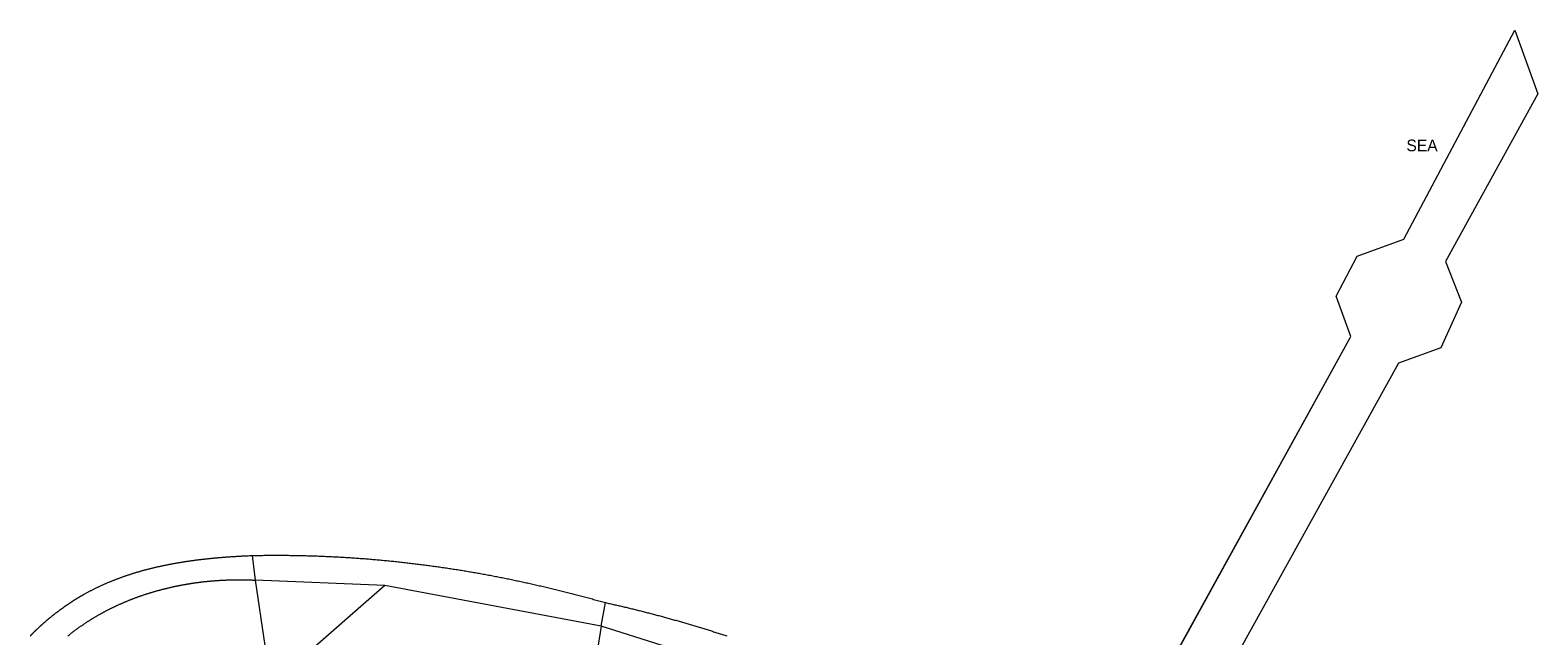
# Model space of a CAD drawing. Header units: millimetres. Extents: x -97041 to 284557, y -33528 to 335809.
# Tile 27 of 41: x -88965 to 117889, y 252742 to 335809. Entities that reach past the tile are written whole.
import ezdxf
from ezdxf.enums import TextEntityAlignment as Align

# ---------------------------------------------------------------- set-up
doc = ezdxf.new("R2010")
doc.units = ezdxf.units.MM
for name, color, linetype, lineweight in [('ANNOTATION', 7, 'Continuous', 13), ('GREEN', 3, 'Continuous', 18), ('PIER', 8, 'Continuous', 18)]:
    doc.layers.add(name, color=color, linetype=linetype, lineweight=lineweight)

msp = doc.modelspace()

# ---------------------------------------------------------------- linework, layer by layer
at = {"layer": 'GREEN'}
for points in [[(-88965.257, 252719.503), (-88928.129, 252757.699), (-88890.938, 252795.838), (-88853.683, 252833.918), (-88816.365, 252871.94), (-88778.984, 252909.903), (-88741.54, 252947.808), (-88704.034, 252985.653), (-88666.465, 253023.441), (-88628.834, 253061.169), (-88591.14, 253098.837), (-88553.385, 253136.447), (-88515.568, 253173.997), (-88477.689, 253211.488), (-88439.748, 253248.919), (-88401.746, 253286.29), (-88363.683, 253323.601), (-88325.558, 253360.852), (-88287.373, 253398.042), (-88249.127, 253435.173), (-88210.821, 253472.242), (-88172.454, 253509.251), (-88134.026, 253546.2), (-88095.539, 253583.087), (-88056.991, 253619.913), (-88018.384, 253656.678), (-87979.717, 253693.382), (-87940.991, 253730.024), (-87902.205, 253766.604), (-87863.36, 253803.123), (-87824.456, 253839.58), (-87785.494, 253875.974), (-87746.472, 253912.307), (-87707.392, 253948.577), (-87668.254, 253984.785), (-87629.057, 254020.93), (-87589.803, 254057.012), (-87550.49, 254093.032), (-87511.12, 254128.988), (-87471.692, 254164.881), (-87432.206, 254200.711), (-87392.664, 254236.478), (-87353.064, 254272.181), (-87313.408, 254307.82), (-87273.694, 254343.395), (-87233.924, 254378.907), (-87194.097, 254414.354), (-87154.215, 254449.737), (-87114.275, 254485.056), (-87074.28, 254520.31), (-87034.23, 254555.499), (-86994.123, 254590.624), (-86953.961, 254625.683), (-86913.743, 254660.678), (-86873.471, 254695.607), (-86833.143, 254730.471), (-86792.761, 254765.27), (-86752.323, 254800.002), (-86711.831, 254834.669), (-86671.285, 254869.27), (-86630.684, 254903.805), (-86590.03, 254938.274), (-86549.321, 254972.677), (-86508.559, 255007.013), (-86467.743, 255041.282), (-86426.873, 255075.485), (-86385.951, 255109.62), (-86344.975, 255143.689), (-86303.946, 255177.691), (-86262.864, 255211.625), (-86221.73, 255245.492), (-86180.543, 255279.291), (-86139.304, 255313.022), (-86098.012, 255346.686), (-86056.669, 255380.282), (-86015.274, 255413.809), (-85973.827, 255447.268), (-85932.328, 255480.659), (-85890.778, 255513.982), (-85849.177, 255547.235), (-85807.525, 255580.42), (-85765.821, 255613.536), (-85724.067, 255646.583), (-85682.263, 255679.56), (-85640.408, 255712.468), (-85598.502, 255745.307), (-85556.547, 255778.076), (-85514.542, 255810.775), (-85472.486, 255843.404), (-85430.381, 255875.963), (-85388.227, 255908.452), (-85346.023, 255940.871), (-85303.771, 255973.219), (-85261.469, 256005.497), (-85219.118, 256037.704), (-85176.719, 256069.839), (-85134.271, 256101.904), (-85091.774, 256133.898), (-85049.23, 256165.82), (-85006.637, 256197.671), (-84963.996, 256229.451), (-84921.308, 256261.158), (-84878.572, 256292.794), (-84835.789, 256324.358), (-84792.958, 256355.85), (-84750.081, 256387.269), (-84707.156, 256418.616), (-84664.185, 256449.89), (-84621.167, 256481.092), (-84578.102, 256512.221), (-84534.991, 256543.277), (-84491.834, 256574.26), (-84448.631, 256605.169), (-84405.382, 256636.005), (-84362.088, 256666.768), (-84318.748, 256697.457), (-84275.362, 256728.072), (-84231.932, 256758.614), (-84188.456, 256789.081), (-84144.935, 256819.474), (-84101.37, 256849.793), (-84057.76, 256880.037), (-84014.106, 256910.207), (-83970.407, 256940.301), (-83926.665, 256970.321), (-83882.878, 257000.266), (-83839.048, 257030.136), (-83795.174, 257059.93), (-83751.257, 257089.649), (-83707.296, 257119.293), (-83663.292, 257148.86), (-83619.245, 257178.352), (-83575.155, 257207.768), (-83531.023, 257237.107), (-83486.848, 257266.371), (-83442.631, 257295.558), (-83398.372, 257324.668), (-83354.07, 257353.702), (-83309.727, 257382.659), (-83265.342, 257411.539), (-83220.915, 257440.341), (-83176.447, 257469.067), (-83131.938, 257497.715), (-83087.388, 257526.286), (-83042.797, 257554.779), (-82998.165, 257583.194), (-82953.492, 257611.531), (-82908.779, 257639.79), (-82864.026, 257667.971), (-82819.233, 257696.074), (-82774.399, 257724.098), (-82729.526, 257752.044), (-82684.613, 257779.91), (-82639.661, 257807.698), (-82594.669, 257835.407), (-82549.638, 257863.037), (-82504.569, 257890.587), (-82459.46, 257918.058), (-82414.312, 257945.449), (-82369.126, 257972.761), (-82323.902, 257999.992), (-82278.64, 258027.144), (-82233.339, 258054.215), (-82188, 258081.207), (-82142.624, 258108.118), (-82097.21, 258134.948), (-82051.759, 258161.697), (-82006.271, 258188.366), (-81960.745, 258214.954), (-81915.182, 258241.46), (-81869.583, 258267.886), (-81823.947, 258294.23), (-81778.274, 258320.492), (-81732.566, 258346.673), (-81686.821, 258372.772), (-81641.04, 258398.789), (-81595.223, 258424.724), (-81549.37, 258450.577), (-81468.047, 258496.178), (-81386.612, 258541.522), (-81305.067, 258586.608), (-81223.411, 258631.438), (-81141.647, 258676.013), (-81059.773, 258720.332), (-80977.791, 258764.398), (-80895.701, 258808.21), (-80813.504, 258851.77), (-80731.199, 258895.078), (-80648.789, 258938.135), (-80566.272, 258980.942), (-80483.65, 259023.499), (-80400.923, 259065.807), (-80318.092, 259107.867), (-80235.157, 259149.679), (-80152.118, 259191.245), (-80068.977, 259232.565), (-79985.733, 259273.64), (-79902.388, 259314.47), (-79818.941, 259355.057), (-79735.393, 259395.401), (-79651.745, 259435.503), (-79567.998, 259475.363), (-79484.151, 259514.982), (-79400.205, 259554.362), (-79316.161, 259593.502), (-79232.019, 259632.404), (-79147.78, 259671.068), (-79063.445, 259709.495), (-78979.013, 259747.685), (-78894.485, 259785.64), (-78809.862, 259823.361), (-78725.145, 259860.847), (-78640.333, 259898.1), (-78555.428, 259935.121), (-78470.429, 259971.909), (-78385.338, 260008.467), (-78300.154, 260044.794), (-78214.879, 260080.891), (-78129.513, 260116.76), (-78044.057, 260152.401), (-77958.51, 260187.814), (-77872.873, 260223), (-77787.148, 260257.961), (-77701.334, 260292.697), (-77615.432, 260327.208), (-77529.442, 260361.495), (-77443.365, 260395.56), (-77357.202, 260429.402), (-77270.952, 260463.023), (-77184.618, 260496.423), (-77098.198, 260529.603), (-77011.693, 260562.564), (-76925.105, 260595.306), (-76838.433, 260627.831), (-76751.678, 260660.139), (-76664.841, 260692.23), (-76577.922, 260724.106), (-76490.921, 260755.767), (-76403.839, 260787.214), (-76316.677, 260818.448), (-76229.435, 260849.469), (-76142.114, 260880.278), (-76054.714, 260910.877), (-75967.235, 260941.264), (-75879.678, 260971.443), (-75792.044, 261001.412), (-75704.334, 261031.174), (-75616.546, 261060.728), (-75528.683, 261090.075), (-75440.745, 261119.216), (-75352.732, 261148.153), (-75264.645, 261176.884), (-75176.483, 261205.413), (-75088.249, 261233.738), (-74999.941, 261261.861), (-74911.562, 261289.783), (-74823.11, 261317.504), (-74734.588, 261345.024), (-74645.994, 261372.346), (-74557.331, 261399.469), (-74468.597, 261426.395), (-74379.795, 261453.123), (-74290.924, 261479.656), (-74201.984, 261505.992), (-74112.977, 261532.134), (-74023.903, 261558.082), (-73934.762, 261583.837), (-73845.554, 261609.399), (-73756.282, 261634.769), (-73666.944, 261659.948), (-73577.541, 261684.937), (-73488.074, 261709.736), (-73398.544, 261734.346), (-73308.95, 261758.768), (-73219.294, 261783.003), (-73129.576, 261807.051), (-73039.797, 261830.914), (-72949.956, 261854.591), (-72860.054, 261878.083), (-72770.093, 261901.393), (-72680.072, 261924.519), (-72589.992, 261947.463), (-72499.854, 261970.225), (-72409.657, 261992.807), (-72319.403, 262015.209), (-72229.092, 262037.431), (-72138.725, 262059.476), (-72048.301, 262081.342), (-71957.822, 262103.031), (-71867.288, 262124.544), (-71776.7, 262145.882), (-71686.058, 262167.045), (-71595.362, 262188.034), (-71504.614, 262208.849), (-71413.813, 262229.492), (-71322.96, 262249.963), (-71232.056, 262270.263), (-71141.1, 262290.393), (-71050.095, 262310.353), (-70959.039, 262330.144), (-70867.935, 262349.768), (-70776.781, 262369.223), (-70685.579, 262388.513), (-70594.33, 262407.636), (-70503.032, 262426.594), (-70411.689, 262445.388), (-70320.299, 262464.018), (-70228.863, 262482.485), (-70137.381, 262500.79), (-70045.855, 262518.933), (-69954.285, 262536.916), (-69862.671, 262554.739), (-69771.014, 262572.403), (-69679.314, 262589.908), (-69587.572, 262607.255), (-69495.788, 262624.446), (-69403.963, 262641.48), (-69312.097, 262658.358), (-69220.191, 262675.082), (-69128.246, 262691.652), (-69036.261, 262708.069), (-68944.238, 262724.333), (-68852.176, 262740.445), (-68760.077, 262756.406), (-68667.941, 262772.217), (-68575.768, 262787.878), (-68483.559, 262803.39), (-68391.314, 262818.755), (-68299.034, 262833.971), (-68206.72, 262849.042), (-68114.372, 262863.966), (-68021.99, 262878.745), (-67929.575, 262893.38), (-67837.127, 262907.871), (-67744.648, 262922.22), (-67652.137, 262936.426), (-67559.595, 262950.49), (-67467.022, 262964.414), (-67374.42, 262978.198), (-67281.788, 262991.843), (-67189.127, 263005.349), (-67096.437, 263018.718), (-67003.72, 263031.949), (-66910.975, 263045.045), (-66818.203, 263058.004), (-66725.405, 263070.829), (-66632.581, 263083.52), (-66539.731, 263096.078), (-66446.857, 263108.503), (-66353.958, 263120.797), (-66261.035, 263132.959), (-66168.089, 263144.991), (-66075.12, 263156.893), (-65982.129, 263168.667), (-65889.116, 263180.312), (-65796.082, 263191.83), (-65703.026, 263203.222), (-65609.951, 263214.487), (-65516.855, 263225.628), (-65423.741, 263236.644), (-65330.607, 263247.536), (-65237.455, 263258.305), (-65144.286, 263268.953), (-65051.099, 263279.479), (-64957.896, 263289.884), (-64864.676, 263300.169), (-64771.441, 263310.335), (-64678.19, 263320.382), (-64584.925, 263330.312), (-64491.645, 263340.125), (-64398.352, 263349.821), (-64305.045, 263359.403), (-64211.726, 263368.869), (-64118.395, 263378.221), (-64025.052, 263387.46), (-63931.698, 263396.586), (-63838.333, 263405.601), (-63744.958, 263414.505), (-63651.574, 263423.298), (-63558.18, 263431.981), (-63464.778, 263440.556), (-63371.368, 263449.023), (-63277.95, 263457.382), (-63184.525, 263465.635), (-63091.094, 263473.782), (-62997.657, 263481.824), (-62904.214, 263489.761), (-62810.766, 263497.595), (-62717.313, 263505.326), (-62623.856, 263512.954), (-62530.396, 263520.481), (-62436.933, 263527.908), (-62343.468, 263535.234), (-62250, 263542.462), (-62156.531, 263549.59), (-62063.061, 263556.622), (-61969.591, 263563.556), (-61876.121, 263570.394), (-61782.651, 263577.136), (-61689.183, 263583.784), (-61595.716, 263590.337), (-61502.251, 263596.798), (-61408.788, 263603.165), (-61315.329, 263609.441), (-61221.874, 263615.626), (-61128.422, 263621.721), (-61034.975, 263627.726), (-60941.534, 263633.642), (-60848.098, 263639.47), (-60754.668, 263645.211), (-60661.245, 263650.865), (-60567.829, 263656.434), (-60474.421, 263661.917), (-60381.021, 263667.315), (-60287.63, 263672.631), (-60194.248, 263677.863), (-60100.876, 263683.013), (-60007.514, 263688.081), (-59914.163, 263693.069), (-59820.823, 263697.977), (-59727.495, 263702.806), (-59634.179, 263707.556), (-59540.876, 263712.229), (-59447.586, 263716.825), (-59261.048, 263725.788), (-59074.57, 263734.452), (-58888.156, 263742.823), (-58701.809, 263750.907), (-58515.533, 263758.71)], [(-58515.533, 263758.71), (-58314.029, 263762.809), (-58112.633, 263766.65), (-57911.344, 263770.231), (-57710.162, 263773.555), (-57509.087, 263776.62), (-57308.118, 263779.427), (-57107.257, 263781.976), (-56906.502, 263784.269), (-56705.853, 263786.304), (-56505.311, 263788.083), (-56304.874, 263789.606), (-56104.544, 263790.874), (-55904.319, 263791.885), (-55704.2, 263792.642), (-55504.187, 263793.144), (-55304.278, 263793.392), (-55104.476, 263793.385), (-54904.778, 263793.125), (-54705.185, 263792.611), (-54505.697, 263791.845), (-54306.314, 263790.825), (-54107.035, 263789.554), (-53907.861, 263788.03), (-53708.79, 263786.255), (-53509.824, 263784.228), (-53310.962, 263781.95), (-53112.204, 263779.422), (-52913.549, 263776.643), (-52714.998, 263773.615), (-52516.551, 263770.337), (-52318.206, 263766.809), (-52119.965, 263763.033), (-51921.826, 263759.008), (-51723.791, 263754.735), (-51525.858, 263750.214), (-51328.028, 263745.445), (-51130.3, 263740.429), (-50932.674, 263735.167), (-50735.15, 263729.658), (-50537.729, 263723.902), (-50340.409, 263717.901), (-50143.191, 263711.654), (-49946.074, 263705.163), (-49749.059, 263698.426), (-49552.145, 263691.445), (-49355.333, 263684.22), (-49158.621, 263676.751), (-48962.01, 263669.038), (-48765.5, 263661.083), (-48569.09, 263652.885), (-48372.781, 263644.444), (-48176.571, 263635.761), (-47980.463, 263626.837), (-47784.454, 263617.671), (-47588.544, 263608.264), (-47392.735, 263598.617), (-47197.025, 263588.729), (-47001.415, 263578.601), (-46805.904, 263568.234), (-46610.491, 263557.627), (-46415.178, 263546.781), (-46219.964, 263535.697), (-46024.849, 263524.374), (-45829.832, 263512.814), (-45634.913, 263501.015), (-45440.093, 263488.98), (-45245.371, 263476.707), (-45050.746, 263464.199), (-44856.22, 263451.453), (-44661.792, 263438.472), (-44467.461, 263425.256), (-44273.227, 263411.804), (-44079.091, 263398.117), (-43885.051, 263384.196), (-43691.109, 263370.041), (-43497.264, 263355.651), (-43303.515, 263341.029), (-43109.863, 263326.173), (-42916.307, 263311.084), (-42722.848, 263295.763), (-42529.485, 263280.21), (-42336.218, 263264.425), (-42143.046, 263248.409), (-41949.971, 263232.162), (-41756.991, 263215.683), (-41564.106, 263198.975), (-41371.317, 263182.036), (-41178.622, 263164.868), (-40986.023, 263147.47), (-40793.519, 263129.844), (-40601.109, 263111.988), (-40408.794, 263093.904), (-40216.574, 263075.593), (-40024.447, 263057.053), (-39832.415, 263038.287), (-39640.477, 263019.293), (-39448.633, 263000.073), (-39256.882, 262980.626), (-39065.225, 262960.954), (-38873.662, 262941.056), (-38682.192, 262920.933), (-38490.815, 262900.584), (-38299.531, 262880.012), (-38108.339, 262859.215), (-37917.241, 262838.194), (-37726.235, 262816.949), (-37535.322, 262795.482), (-37344.501, 262773.791), (-37153.772, 262751.878), (-36963.135, 262729.743), (-36772.59, 262707.386), (-36582.137, 262684.808), (-36391.775, 262662.008), (-36201.505, 262638.988), (-36011.326, 262615.747), (-35821.238, 262592.287), (-35631.241, 262568.606), (-35441.336, 262544.706), (-35251.521, 262520.587), (-35061.796, 262496.249), (-34872.162, 262471.693), (-34682.618, 262446.918), (-34493.165, 262421.926), (-34303.801, 262396.717), (-34114.528, 262371.291), (-33925.344, 262345.648), (-33736.25, 262319.788), (-33547.245, 262293.713), (-33358.329, 262267.422), (-33169.503, 262240.916), (-32980.766, 262214.195), (-32792.117, 262187.259), (-32603.558, 262160.109), (-32415.087, 262132.745), (-32226.704, 262105.167), (-32038.41, 262077.376), (-31850.204, 262049.372), (-31662.086, 262021.156), (-31474.056, 261992.727), (-31286.114, 261964.087), (-31098.259, 261935.235), (-30910.492, 261906.172), (-30722.812, 261876.898), (-30535.219, 261847.414), (-30347.714, 261817.719), (-30160.295, 261787.815), (-29972.963, 261757.701), (-29785.718, 261727.378), (-29598.559, 261696.846), (-29411.486, 261666.106), (-29224.5, 261635.157), (-29037.6, 261604.001), (-28850.785, 261572.638), (-28664.057, 261541.067), (-28477.414, 261509.29), (-28290.856, 261477.306), (-28104.384, 261445.117), (-27917.997, 261412.721), (-27731.695, 261380.121), (-27545.478, 261347.315), (-27359.346, 261314.305), (-27173.299, 261281.09), (-26987.336, 261247.671), (-26801.457, 261214.049), (-26615.662, 261180.223), (-26429.952, 261146.195), (-26244.325, 261111.963), (-26058.783, 261077.53), (-25873.324, 261042.895), (-25687.948, 261008.058), (-25502.656, 260973.019), (-25317.447, 260937.78), (-25132.321, 260902.341), (-24947.278, 260866.701), (-24762.317, 260830.861), (-24577.44, 260794.822), (-24392.645, 260758.584), (-24207.932, 260722.146), (-24023.301, 260685.511), (-23838.753, 260648.677), (-23654.286, 260611.645), (-23469.902, 260574.416), (-23285.598, 260536.99), (-23101.377, 260499.367), (-22917.237, 260461.547), (-22733.178, 260423.532), (-22549.2, 260385.321), (-22365.303, 260346.914), (-22181.487, 260308.312), (-21997.751, 260269.516), (-21814.096, 260230.525), (-21630.521, 260191.34), (-21447.027, 260151.962), (-21263.613, 260112.39), (-21080.278, 260072.625), (-20897.024, 260032.667), (-20713.849, 259992.517), (-20530.753, 259952.176), (-20347.737, 259911.642), (-20164.8, 259870.917), (-19981.943, 259830.002), (-19799.164, 259788.895), (-19616.464, 259747.599), (-19433.843, 259706.113), (-19251.3, 259664.436), (-19068.836, 259622.571), (-18886.449, 259580.517), (-18704.141, 259538.274), (-18521.911, 259495.844), (-18339.759, 259453.225), (-18157.684, 259410.419), (-17975.687, 259367.425), (-17793.768, 259324.245), (-17611.925, 259280.878), (-17430.16, 259237.325), (-17248.471, 259193.587), (-17066.86, 259149.663), (-16885.325, 259105.554), (-16703.866, 259061.26), (-16522.484, 259016.781), (-16341.179, 258972.119), (-16159.949, 258927.272), (-15978.795, 258882.243), (-15797.718, 258837.03), (-15616.715, 258791.635), (-15435.789, 258746.057), (-15254.938, 258700.297), (-15074.162, 258654.356), (-14893.461, 258608.233), (-14712.835, 258561.929), (-14532.284, 258515.445), (-14351.807, 258468.78), (-14171.405, 258421.936), (-13991.078, 258374.911), (-13810.825, 258327.708), (-13630.646, 258280.325), (-13450.541, 258232.764), (-13270.509, 258185.025), (-13090.552, 258137.107), (-12910.668, 258089.013), (-12730.857, 258040.74), (-12551.12, 257992.292), (-12371.456, 257943.666), (-12191.865, 257894.864), (-12012.346, 257845.887), (-11832.9, 257796.734), (-11653.527, 257747.406), (-11474.227, 257697.903), (-11294.998, 257648.225), (-11115.842, 257598.374), (-10936.757, 257548.348), (-10757.745, 257498.15), (-10578.804, 257447.778), (-10399.935, 257397.233), (-10221.137, 257346.516), (-10042.41, 257295.627)], [(-58515.533, 263758.71), (-58074.868, 260380.28)], [(-83809.86, 252706.437), (-83750.505, 252754.887), (-83691.024, 252803.179), (-83631.419, 252851.315), (-83571.689, 252899.294), (-83511.836, 252947.116), (-83451.859, 252994.781), (-83391.76, 253042.289), (-83331.537, 253089.64), (-83271.193, 253136.835), (-83210.726, 253183.873), (-83150.139, 253230.754), (-83089.43, 253277.479), (-83028.6, 253324.047), (-82967.651, 253370.459), (-82906.581, 253416.714), (-82845.392, 253462.813), (-82784.084, 253508.755), (-82722.658, 253554.541), (-82661.113, 253600.171), (-82599.45, 253645.644), (-82537.67, 253690.961), (-82475.773, 253736.122), (-82413.76, 253781.127), (-82351.63, 253825.976), (-82289.384, 253870.669), (-82227.023, 253915.206), (-82164.547, 253959.587), (-82101.956, 254003.812), (-82039.251, 254047.881), (-81976.432, 254091.794), (-81913.5, 254135.552), (-81850.455, 254179.154), (-81787.297, 254222.6), (-81724.027, 254265.891), (-81660.645, 254309.026), (-81597.152, 254352.005), (-81533.547, 254394.829), (-81469.832, 254437.498), (-81406.007, 254480.011), (-81342.072, 254522.369), (-81278.028, 254564.572), (-81213.874, 254606.619), (-81149.612, 254648.511), (-81085.242, 254690.248), (-81020.764, 254731.829), (-80956.178, 254773.256), (-80891.485, 254814.527), (-80826.686, 254855.644), (-80761.781, 254896.606), (-80696.769, 254937.412), (-80631.653, 254978.064), (-80566.431, 255018.561), (-80501.104, 255058.903), (-80435.674, 255099.091), (-80370.139, 255139.124), (-80304.501, 255179.002), (-80238.761, 255218.725), (-80172.917, 255258.294), (-80106.971, 255297.709), (-80040.924, 255336.969), (-79974.775, 255376.074), (-79908.525, 255415.026), (-79842.174, 255453.823), (-79775.723, 255492.465), (-79709.172, 255530.954), (-79642.522, 255569.288), (-79575.773, 255607.468), (-79508.925, 255645.494), (-79441.979, 255683.366), (-79374.935, 255721.083), (-79307.794, 255758.647), (-79240.555, 255796.057), (-79173.22, 255833.313), (-79105.789, 255870.415), (-79038.262, 255907.364), (-78970.639, 255944.159), (-78902.922, 255980.799), (-78835.11, 256017.287), (-78767.203, 256053.62), (-78699.203, 256089.801), (-78631.109, 256125.827), (-78562.923, 256161.7), (-78494.643, 256197.42), (-78426.272, 256232.986), (-78357.808, 256268.399), (-78289.254, 256303.659), (-78220.608, 256338.765), (-78151.871, 256373.718), (-78083.044, 256408.518), (-78014.128, 256443.165), (-77945.122, 256477.659), (-77876.027, 256511.999), (-77806.843, 256546.187), (-77737.571, 256580.222), (-77668.211, 256614.104), (-77598.764, 256647.833), (-77529.23, 256681.409), (-77459.609, 256714.832), (-77389.902, 256748.103), (-77320.109, 256781.221), (-77250.23, 256814.186), (-77180.267, 256846.999), (-77110.219, 256879.659), (-77040.086, 256912.167), (-76969.87, 256944.523), (-76899.57, 256976.725), (-76829.188, 257008.776), (-76758.722, 257040.674), (-76688.175, 257072.42), (-76617.546, 257104.014), (-76546.835, 257135.455), (-76476.043, 257166.745), (-76405.17, 257197.882), (-76334.218, 257228.867), (-76263.185, 257259.7), (-76192.073, 257290.381), (-76120.882, 257320.911), (-76049.612, 257351.288), (-75978.264, 257381.514), (-75906.838, 257411.587), (-75835.335, 257441.509), (-75763.755, 257471.28), (-75692.098, 257500.899), (-75620.365, 257530.366), (-75548.556, 257559.681), (-75476.671, 257588.845), (-75404.712, 257617.858), (-75332.677, 257646.719), (-75260.569, 257675.429), (-75188.387, 257703.987), (-75116.131, 257732.394), (-75043.802, 257760.65), (-74971.401, 257788.754), (-74898.927, 257816.708), (-74826.382, 257844.51), (-74753.765, 257872.161), (-74681.077, 257899.662), (-74608.318, 257927.011), (-74535.489, 257954.209), (-74462.59, 257981.257), (-74389.622, 258008.153), (-74316.585, 258034.899), (-74243.479, 258061.494), (-74170.305, 258087.938), (-74097.063, 258114.232), (-74023.753, 258140.375), (-73950.377, 258166.367), (-73876.934, 258192.209), (-73803.424, 258217.901), (-73729.849, 258243.441), (-73656.209, 258268.832), (-73582.503, 258294.072), (-73508.732, 258319.162), (-73434.898, 258344.102), (-73360.999, 258368.891), (-73287.037, 258393.53), (-73213.012, 258418.019), (-73138.925, 258442.358), (-73064.775, 258466.547), (-72990.563, 258490.586), (-72916.29, 258514.475), (-72841.955, 258538.214), (-72767.561, 258561.803), (-72693.105, 258585.242), (-72618.59, 258608.532), (-72544.016, 258631.672), (-72469.382, 258654.662), (-72394.69, 258677.502), (-72319.94, 258700.193), (-72245.131, 258722.734), (-72170.266, 258745.126), (-72095.343, 258767.369), (-72020.363, 258789.462), (-71945.328, 258811.405), (-71870.236, 258833.199), (-71795.089, 258854.844), (-71719.887, 258876.34), (-71644.63, 258897.686), (-71569.319, 258918.884), (-71493.954, 258939.932), (-71418.536, 258960.831), (-71343.064, 258981.581), (-71267.54, 259002.182), (-71191.964, 259022.635), (-71116.336, 259042.938), (-71040.656, 259063.092), (-70964.926, 259083.098), (-70889.144, 259102.955), (-70813.313, 259122.663), (-70737.431, 259142.223), (-70661.5, 259161.634), (-70585.52, 259180.896), (-70509.492, 259200.01), (-70433.415, 259218.975), (-70357.29, 259237.792), (-70281.118, 259256.461), (-70204.898, 259274.981), (-70128.632, 259293.353), (-70052.32, 259311.577), (-69975.962, 259329.652), (-69899.559, 259347.579), (-69823.11, 259365.358), (-69746.617, 259382.989), (-69670.079, 259400.472), (-69593.498, 259417.807), (-69516.873, 259434.994), (-69440.205, 259452.033), (-69363.494, 259468.925), (-69286.741, 259485.668), (-69209.947, 259502.264), (-69133.111, 259518.712), (-69056.233, 259535.012), (-68979.315, 259551.165), (-68902.357, 259567.17), (-68825.359, 259583.027), (-68748.322, 259598.737), (-68671.245, 259614.3), (-68594.13, 259629.715), (-68516.976, 259644.983), (-68439.785, 259660.103), (-68362.556, 259675.076), (-68285.29, 259689.902), (-68207.988, 259704.581), (-68130.649, 259719.112), (-68053.274, 259733.497), (-67975.864, 259747.734), (-67898.419, 259761.825), (-67820.939, 259775.768), (-67743.425, 259789.565), (-67665.876, 259803.214), (-67588.295, 259816.717), (-67510.68, 259830.073), (-67433.033, 259843.282), (-67355.353, 259856.345), (-67277.642, 259869.261), (-67199.899, 259882.03), (-67122.125, 259894.653), (-67044.321, 259907.129), (-66966.486, 259919.459), (-66888.621, 259931.642), (-66810.727, 259943.679), (-66732.803, 259955.569), (-66654.851, 259967.314), (-66576.871, 259978.912), (-66498.863, 259990.364), (-66420.827, 260001.669), (-66342.765, 260012.829), (-66264.675, 260023.842), (-66186.56, 260034.71), (-66108.418, 260045.431), (-66030.251, 260056.006), (-65952.059, 260066.436), (-65873.843, 260076.72), (-65795.602, 260086.858), (-65717.337, 260096.85), (-65639.048, 260106.696), (-65560.737, 260116.397), (-65482.403, 260125.952), (-65404.046, 260135.362), (-65325.668, 260144.626), (-65247.268, 260153.744), (-65168.848, 260162.718), (-65090.406, 260171.545), (-65011.944, 260180.228), (-64933.463, 260188.765), (-64854.962, 260197.156), (-64776.441, 260205.403), (-64697.903, 260213.504), (-64619.345, 260221.46), (-64540.77, 260229.271), (-64462.178, 260236.937), (-64383.568, 260244.458), (-64304.942, 260251.834), (-64226.299, 260259.066), (-64147.641, 260266.152), (-64068.967, 260273.093), (-63990.278, 260279.89), (-63911.574, 260286.542), (-63832.856, 260293.049), (-63754.125, 260299.412), (-63675.379, 260305.63), (-63596.621, 260311.703), (-63517.85, 260317.632), (-63439.067, 260323.417), (-63360.271, 260329.057), (-63281.465, 260334.552), (-63202.647, 260339.904), (-63123.818, 260345.111), (-63044.98, 260350.174), (-62966.131, 260355.092), (-62887.273, 260359.867), (-62808.406, 260364.497), (-62729.53, 260368.983), (-62650.645, 260373.325), (-62571.753, 260377.524), (-62492.854, 260381.578), (-62413.947, 260385.488), (-62335.034, 260389.255), (-62256.114, 260392.878), (-62177.189, 260396.357), (-62098.258, 260399.692), (-62019.322, 260402.884), (-61940.381, 260405.932), (-61861.436, 260408.836), (-61782.487, 260411.597), (-61703.535, 260414.215), (-61624.579, 260416.689), (-61545.621, 260419.019), (-61466.66, 260421.207), (-61387.698, 260423.25), (-61308.734, 260425.151), (-61229.769, 260426.909), (-61150.804, 260428.523), (-61071.838, 260429.994), (-60992.872, 260431.322), (-60913.906, 260432.507), (-60834.942, 260433.549), (-60755.979, 260434.448), (-60677.018, 260435.205), (-60598.058, 260435.818), (-60519.102, 260436.288), (-60440.148, 260436.616), (-60361.197, 260436.801), (-60282.25, 260436.843), (-60203.308, 260436.743), (-60124.37, 260436.5), (-60045.436, 260436.115), (-59966.508, 260435.587), (-59887.586, 260434.916), (-59808.67, 260434.103), (-59729.76, 260433.148), (-59650.857, 260432.051), (-59571.962, 260430.811), (-59493.074, 260429.429), (-59414.195, 260427.904), (-59335.323, 260426.238), (-59256.461, 260424.43), (-59177.608, 260422.479), (-59098.765, 260420.386), (-59019.932, 260418.152), (-58941.109, 260415.775), (-58862.298, 260413.257), (-58783.497, 260410.597), (-58704.708, 260407.795), (-58625.932, 260404.851), (-58547.168, 260401.766), (-58468.417, 260398.539), (-58389.679, 260395.17), (-58310.955, 260391.66), (-58232.244, 260388.008), (-58153.549, 260384.215), (-58074.868, 260380.28)], [(-58074.868, 260380.28), (-56752.874, 251420.097)], [(-40301.39, 259645.839), (-58074.868, 260380.28)], [(-40301.39, 259645.839), (-52052.45, 249363.661)], [(-10629.963, 254064.085), (-40301.39, 259645.839)], [(-10629.963, 254064.085), (-10042.41, 257295.627)], [(-10042.41, 257295.627), (-9884.695, 257261.338), (-9727.051, 257226.878), (-9569.477, 257192.248), (-9411.974, 257157.449), (-9254.54, 257122.48), (-9097.176, 257087.343), (-8939.882, 257052.038), (-8782.657, 257016.566), (-8625.501, 256980.927), (-8468.414, 256945.123), (-8311.395, 256909.153), (-8154.445, 256873.018), (-7997.562, 256836.72), (-7840.747, 256800.258), (-7684, 256763.633), (-7527.319, 256726.846), (-7370.706, 256689.897), (-7214.159, 256652.788), (-7057.679, 256615.518), (-6901.265, 256578.088), (-6744.916, 256540.5), (-6588.634, 256502.753), (-6432.416, 256464.848), (-6276.264, 256426.786), (-6120.177, 256388.567), (-5964.154, 256350.193), (-5808.196, 256311.663), (-5652.301, 256272.979), (-5496.471, 256234.14), (-5340.704, 256195.148), (-5185, 256156.003), (-5029.36, 256116.706), (-4873.782, 256077.257), (-4718.267, 256037.658), (-4562.814, 255997.908), (-4407.423, 255958.008), (-4252.093, 255917.959), (-4096.825, 255877.762), (-3941.619, 255837.417), (-3786.473, 255796.925), (-3631.389, 255756.286), (-3476.364, 255715.502), (-3321.4, 255674.571), (-3166.496, 255633.497), (-3011.651, 255592.278), (-2856.866, 255550.915), (-2702.14, 255509.41), (-2547.473, 255467.763), (-2392.865, 255425.974), (-2238.314, 255384.044), (-2083.823, 255341.974), (-1929.389, 255299.763), (-1775.012, 255257.414), (-1620.693, 255214.927), (-1466.431, 255172.301), (-1312.226, 255129.539), (-1158.078, 255086.639), (-1003.985, 255043.604), (-849.949, 255000.433), (-695.969, 254957.128), (-542.044, 254913.689), (-388.175, 254870.116), (-234.36, 254826.41), (-80.6, 254782.572), (73.105, 254738.602), (226.756, 254694.502), (380.353, 254650.271), (533.896, 254605.91), (687.385, 254561.42), (840.822, 254516.802), (994.205, 254472.056), (1147.536, 254427.182), (1300.815, 254382.182), (1454.041, 254337.056), (1607.215, 254291.805), (1760.338, 254246.429), (1913.409, 254200.928), (2066.429, 254155.305), (2219.398, 254109.558), (2372.316, 254063.689), (2525.184, 254017.699), (2678.002, 253971.587), (2830.771, 253925.355), (2983.489, 253879.004), (3136.158, 253832.533), (3288.778, 253785.943), (3441.35, 253739.236), (3593.872, 253692.412), (3746.347, 253645.471), (3898.773, 253598.414), (4051.151, 253551.241), (4203.482, 253503.954), (4355.766, 253456.553), (4508.003, 253409.038), (4660.193, 253361.41), (4812.336, 253313.67), (4964.433, 253265.818), (5116.484, 253217.856), (5268.49, 253169.783), (5420.45, 253121.6), (5572.365, 253073.308), (5724.235, 253024.907), (5876.06, 252976.399), (6027.84, 252927.783), (6179.577, 252879.061), (6331.27, 252830.232), (6482.918, 252781.299), (6634.524, 252732.26)], [(-10629.963, 254064.085), (-11805.069, 246572.784)], [(6115.297, 248776.108), (-10629.963, 254064.085)]]:
    msp.add_lwpolyline(points, dxfattribs=at)
at = {"layer": 'PIER'}
for points in [[(92215.445, 293817.598), (90229.143, 299306.343), (93087.435, 304807.118), (99518.611, 307134.469), (114727.202, 335808.821), (117889.358, 327070.812), (105241.598, 304085.498), (107431.486, 298500.327), (104596.537, 292232.453), (98776.963, 290126.449)], [(49879.586, 224558.635), (55120.357, 226516.935), (92215.445, 293817.598)], [(66803.792, 232452.776), (60422.771, 236136.968), (92215.445, 293817.598)], [(98776.963, 290126.449), (66803.792, 232452.776)], [(98776.963, 290126.449), (66803.792, 232452.776), (66803.792, 232452.776)]]:
    msp.add_lwpolyline(points, dxfattribs=at)

# ---------------------------------------------------------------- texts
at = {"layer": 'ANNOTATION'}
msp.add_text('SEA', height=1600, dxfattribs=at).set_placement((102000, 320000), align=Align.MIDDLE_CENTER)

doc.saveas('drawing.dxf')
